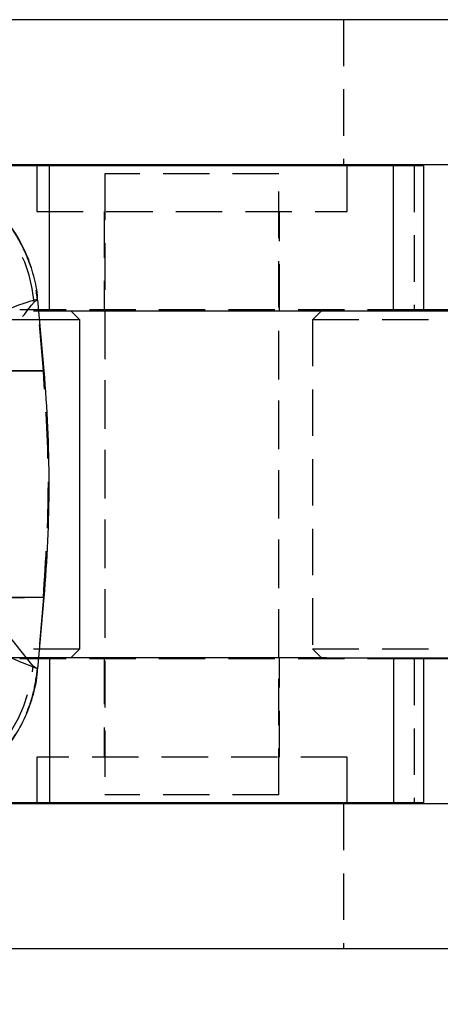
# Model space of a CAD drawing. Extents: x 75 to 757, y 20 to 569.
# Tile 20 of 49: x 270 to 293, y 158 to 212. Entities that reach past the tile are written whole.
import ezdxf

# ---------------------------------------------------------------- set-up
doc = ezdxf.new("R2010")
doc.units = 0
doc.header["$LTSCALE"] = 2
doc.linetypes.add('HIDDEN', pattern=[1.905, 1.27, -0.635])
doc.layers.get('0').update_dxf_attribs({"linetype": 'CONTINUOUS'})
doc.styles.add('SLDTEXTSTYLE0', font='TXT', dxfattribs={"width": 0.75})
doc.dimstyles.new('SLDDIMSTYLE5', dxfattribs={"dimtxt": 7, "dimasz": 6.604, "dimexe": 0, "dimexo": 0.0625, "dimgap": 1.75, "dimtad": 1, "dimdec": 4, "dimlfac": 3, "dimzin": 12, "dimtxsty": 'SLDTEXTSTYLE0', "dimsah": 1, "dimcen": 0.09, "dimazin": 3, "dimtfac": 1, "dimtdec": 0, "dimtofl": 0, "dimtmove": 0, "dimatfit": 3, "dimtolj": 1, "dimtzin": 12})

# ---------------------------------------------------------------- blocks, each defined once
blk = doc.blocks.new('_D_11')
at = {"color": 179, "linetype": 'CONTINUOUS'}
blk.add_line((278.249, 20.483), (201.254, 20.483), dxfattribs=at)
blk.add_arc((291.113, 20.483), 87.86, 61.13595, 180, dxfattribs=at)
for points in [[(333.526, 97.427), (328.084, 101.304), (327.17, 99.489)], [(203.254, 20.483), (204.517, 27.044), (202.486, 27.12)]]:
    blk.add_solid(points, dxfattribs=at)
at = {"color": 179, "linetype": 'CONTINUOUS', "insert": (220.876, 88.368, 0.067), "char_height": 7, "attachment_point": 1, "rotation": 38.642, "style": 'SLDTEXTSTYLE0'}
blk.add_mtext('119°', dxfattribs=at)

msp = doc.modelspace()

# ---------------------------------------------------------------- linework, layer by layer
at = {"color": 7, "linetype": 'CONTINUOUS'}
for p, q in [((310.099402, 211.589459), (258.901677, 211.589459)), ((297.277131, 203.649459), (258.901677, 203.649459)), ((263.211524, 203.59946), (272.00688, 203.59946)), ((272.00688, 195.659459), (272.00688, 203.59946)), ((272.00688, 203.59946), (290.846334, 203.59946)), ((290.846334, 195.659459), (290.846334, 203.59946)), ((290.846334, 203.59946), (292.50759, 203.59946)), ((292.50759, 195.659459), (292.50759, 203.59946)), ((271.713592, 192.376463), (271.373584, 196.262756)), ((271.426366, 195.659459), (272.00688, 195.659459)), ((272.00688, 195.659459), (287.171431, 195.659459)), ((273.668134, 195.159459), (273.168135, 195.659459)), ((287.171431, 195.659459), (318.13904, 195.659459)), ((308.630373, 195.709459), (292.50759, 195.709459)), ((273.668134, 195.159459), (271.47011, 195.159459)), ((273.668134, 177.15946), (273.668134, 195.159459)), ((271.372629, 176.05903), (271.713592, 179.956246)), ((271.468903, 177.15946), (273.668134, 177.15946)), ((273.168135, 176.65946), (273.668134, 177.15946)), ((272.00688, 176.65946), (271.425159, 176.65946)), ((272.00688, 176.65946), (272.00688, 168.719459)), ((287.171431, 176.65946), (272.00688, 176.65946)), ((287.171431, 176.65946), (318.13904, 176.65946)), ((290.846334, 176.65946), (290.846334, 168.719459)), ((292.50759, 168.719459), (292.50759, 176.65946)), ((308.630373, 176.60946), (292.50759, 176.60946)), ((272.00688, 168.719459), (262.602949, 168.719459)), ((290.846334, 168.719459), (272.00688, 168.719459)), ((292.50759, 168.719459), (290.846334, 168.719459)), ((297.277131, 168.66946), (258.901677, 168.66946)), ((310.099402, 160.72946), (258.901677, 160.72946))]:
    msp.add_line(p, q, dxfattribs=at)
at = {"color": 7, "linetype": 'HIDDEN'}
for p, q in [((288.114678, 211.589459), (288.114678, 203.649459)), ((271.307589, 203.59946), (271.307589, 201.09946)), ((288.30759, 201.09946), (288.30759, 203.59946)), ((291.969124, 203.59946), (291.969124, 195.709459)), ((284.57259, 203.15946), (275.04259, 203.15946)), ((275.04259, 203.15946), (275.04259, 169.159458)), ((284.57259, 169.159458), (284.57259, 203.15946)), ((271.307589, 201.09946), (288.30759, 201.09946)), ((275.00759, 201.09946), (275.00759, 195.659459)), ((284.60759, 195.659459), (284.60759, 201.09946)), ((271.163821, 196.126881), (271.334167, 196.266246)), ((271.334532, 196.26211), (271.283687, 196.254891)), ((271.334167, 196.266246), (271.334532, 196.26211)), ((271.673884, 192.376463), (271.334532, 196.26211)), ((248.268134, 195.659459), (271.426366, 195.659459)), ((291.969124, 195.709459), (264.244947, 195.709459)), ((275.04259, 195.659459), (275.04259, 176.65946)), ((284.57259, 176.65946), (284.57259, 195.659459)), ((286.90704, 195.659459), (286.40704, 195.159459)), ((292.50759, 195.709459), (291.969124, 195.709459)), ((271.47011, 195.159459), (248.268134, 195.159459)), ((311.80704, 195.159459), (286.40704, 195.159459)), ((286.40704, 195.159459), (286.40704, 177.15946)), ((271.673884, 192.376463), (268.139667, 192.376463)), ((268.106646, 179.956246), (271.673884, 179.956246)), ((271.112792, 176.210338), (268.106646, 179.956246)), ((271.673884, 179.956246), (271.333564, 176.059497)), ((271.673884, 179.956246), (271.713592, 179.956246)), ((248.268134, 177.15946), (271.468903, 177.15946)), ((286.40704, 177.15946), (311.80704, 177.15946)), ((286.40704, 177.15946), (286.90704, 176.65946)), ((271.425159, 176.65946), (248.268134, 176.65946)), ((291.969124, 176.60946), (264.244947, 176.60946)), ((275.00759, 176.65946), (275.00759, 171.219459)), ((284.60759, 171.219459), (284.60759, 176.65946)), ((292.50759, 176.60946), (291.969124, 176.60946)), ((291.969124, 176.60946), (291.969124, 168.719459)), ((271.333394, 176.057579), (271.112792, 176.210338)), ((271.333564, 176.059497), (271.333394, 176.057579)), ((271.356483, 176.060441), (271.333564, 176.059497)), ((288.30759, 171.219459), (271.307589, 171.219459)), ((271.307589, 171.219459), (271.307589, 168.719459)), ((288.30759, 168.719459), (288.30759, 171.219459)), ((284.57259, 169.159458), (275.04259, 169.159458)), ((288.114678, 168.66946), (288.114678, 160.72946))]:
    msp.add_line(p, q, dxfattribs=at)
at = {"color": 8, "linetype": 'CONTINUOUS'}
for p, q in [((291.969124, 203.649459), (291.969124, 203.59946)), ((269.358834, 192.376463), (271.713592, 192.376463)), ((271.713592, 179.956246), (269.358834, 179.956246)), ((291.969124, 168.719459), (291.969124, 168.66946))]:
    msp.add_line(p, q, dxfattribs=at)
at = {"color": 7, "linetype": 'HIDDEN'}
for centre, radius, start, end in [((263.051219, 195.366783), 8.148132, 5.3526143, 87.96562), ((263.000117, 176.97078), 8.148237, 271.9796391, 354.6450209)]:
    msp.add_arc(centre, radius, start, end, dxfattribs=at)
at = {"color": 7, "linetype": 'CONTINUOUS'}
msp.add_arc((200.73173, 186.166354), 71.253, 355, 5, dxfattribs=at)
for points, knots in [([(271.357322, 196.256827), (271.356706, 196.290508), (271.348662, 196.730765), (271.162109, 197.568061), (270.779173, 198.756464), (270.193815, 199.873887), (269.4559, 200.875356), (268.616059, 201.71572), (267.707663, 202.39691), (266.759062, 202.923563), (265.797254, 203.304755), (264.847604, 203.547663), (263.979903, 203.673709), (263.433902, 203.676932), (263.194916, 203.678343)], [0, 0, 0, 0, 0.008325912, 0.108831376, 0.209781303, 0.316860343, 0.418857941, 0.516268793, 0.609488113, 0.698662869, 0.783758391, 0.8645743, 0.940723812, 1, 1, 1, 1]), ([(263.254711, 168.651942), (263.294893, 168.6501), (263.649223, 168.633858), (264.352109, 168.704035), (265.367756, 168.893583), (266.417767, 169.249714), (267.455156, 169.769745), (268.432628, 170.453728), (269.312685, 171.287305), (270.091832, 172.287146), (270.721811, 173.423057), (271.140695, 174.648724), (271.342774, 175.533743), (271.356086, 176.001829), (271.357752, 176.060407)], [0, 0, 0, 0, 0.010079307, 0.088879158, 0.174714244, 0.267116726, 0.363544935, 0.462391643, 0.562668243, 0.66377082, 0.776514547, 0.883615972, 0.985435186, 1, 1, 1, 1])]:
    msp.add_open_spline(points, degree=3, knots=knots, dxfattribs=at)
at = {"color": 7, "linetype": 'HIDDEN'}
for points, knots in [([(263.334872, 203.672442), (263.381491, 203.671672), (263.713129, 203.666195), (264.492641, 203.601627), (265.666391, 203.343542), (266.933, 202.828923), (268.106565, 202.102514), (269.132195, 201.19759), (270.000887, 200.123694), (270.666796, 198.930037), (271.144081, 197.630745), (271.270204, 196.725392), (271.334167, 196.266246)], [0, 0, 0, 0, 0.011731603, 0.083456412, 0.196391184, 0.312600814, 0.425531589, 0.541737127, 0.654665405, 0.770868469, 0.883796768, 1, 1, 1, 1]), ([(268.139667, 192.376463), (268.437448, 192.741927), (269.446578, 193.980429), (270.453809, 195.239408), (271.163821, 196.126881)], [0, 0, 0, 0, 0.295085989, 1, 1, 1, 1]), ([(271.673884, 179.956246), (271.809213, 182.026282), (272.079872, 186.166354), (271.809213, 190.306427), (271.673884, 192.376463)], [0, 0, 0, 0, 0.499999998, 1, 1, 1, 1]), ([(271.333394, 176.057579), (271.272272, 175.611201), (271.148255, 174.7055), (270.679551, 173.416696), (270.012124, 172.209023), (269.153201, 171.145851), (268.145044, 170.231829), (267.372823, 169.787648), (266.990829, 169.567925)], [0, 0, 0, 0, 0.165646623, 0.336097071, 0.501743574, 0.672193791, 0.837843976, 1, 1, 1, 1])]:
    msp.add_open_spline(points, degree=3, knots=knots, dxfattribs=at)
at = {"color": 8, "linetype": 'CONTINUOUS'}
for points, knots in [([(271.283687, 196.254891), (271.278745, 196.261389), (271.268438, 196.274938), (270.566239, 196.054534), (269.741621, 195.755675), (269.325597, 195.604898)], [0, 0, 0, 0, 0.3134476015, 0.6536306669, 1, 1, 1, 1]), ([(269.747657, 176.71829), (270.174013, 176.545989), (271.038284, 176.196716), (271.396764, 176.058362), (271.360709, 176.060223), (271.356483, 176.060441)], [0, 0, 0, 0, 0.462224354, 0.936981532, 1, 1, 1, 1])]:
    msp.add_open_spline(points, degree=3, knots=knots, dxfattribs=at)

# ---------------------------------------------------------------- dimensions: what is measured, and where the dimension line sits
at = {"color": 179, "linetype": 'CONTINUOUS'}
dim = msp.add_angular_dim_2l(base=(246.431425, 96.13222), line1=((280.249211, 20.482604), (334.915878, 20.482604)), line2=((376.238237, 174.914869), (319.018288, 71.107218)), dimstyle='SLDDIMSTYLE5', dxfattribs=at)
dim.commit()
dim.dimension.update_dxf_attribs({"geometry": '_D_11', "text_midpoint": (236.249211, 89.106677), "dimtype": 162})

doc.saveas('drawing.dxf')
